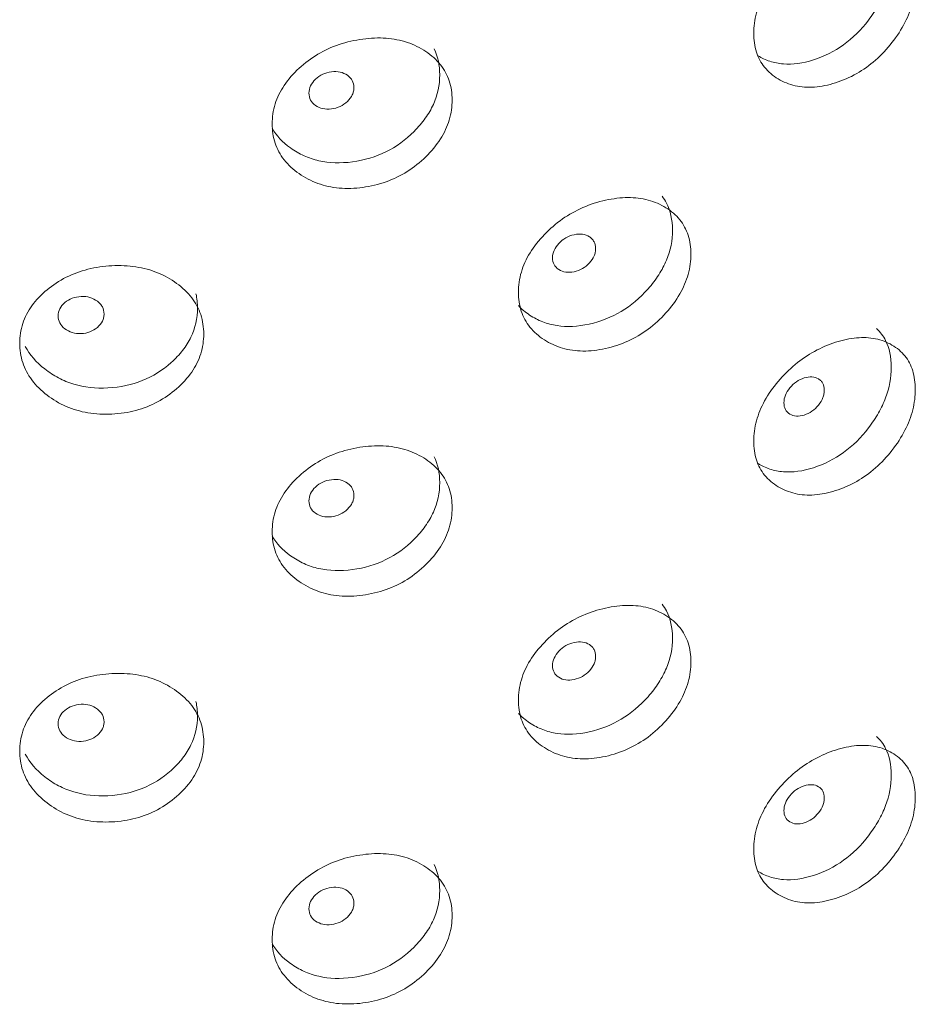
# Model space of a CAD drawing. Header units: millimetres. Extents: x 4 to 1188, y 1 to 840.
# Tile 191 of 256: x 983.68 to 989.31, y 172.96 to 179.16. Entities that reach past the tile are written whole.
import ezdxf

# ---------------------------------------------------------------- set-up
doc = ezdxf.new("R2010")
doc.units = ezdxf.units.MM
doc.layers.add('1', color=7, linetype='Continuous')

msp = doc.modelspace()

# ---------------------------------------------------------------- linework, layer by layer
at = {"layer": '1', "color": 154, "linetype": 'Continuous', "lineweight": 13}
for points, knots in [([(989.069, 179.7799), (989.0925, 179.758), (989.1114, 179.7328), (989.1497, 179.6575), (989.1616, 179.6015), (989.1617, 179.4721), (989.1499, 179.4079), (989.1142, 179.3124), (989.0993, 179.2807), (989.0724, 179.2333), (989.0627, 179.2176), (989.0418, 179.1862), (989.0304, 179.1703), (988.9713, 179.0936), (988.919, 179.0419), (988.804, 178.9583), (988.741, 178.9264), (988.6052, 178.8829), (988.5417, 178.8744), (988.4536, 178.8813), (988.4254, 178.8869), (988.3848, 178.9002), (988.3716, 178.9054), (988.3468, 178.917), (988.3353, 178.9231), (988.3239, 178.9301)], [0, 0, 0, 0, 0.080501, 0.080501, 0.212253, 0.212253, 0.344005, 0.344005, 0.409881, 0.409881, 0.442819, 0.442819, 0.475758, 0.475758, 0.60751, 0.60751, 0.739262, 0.739262, 0.871014, 0.871014, 0.936891, 0.936891, 0.969829, 0.969829, 1, 1, 1, 1]), ([(988.2963, 179.0719), (988.2964, 179.1135), (988.307, 179.1982), (988.3606, 179.3283), (988.4465, 179.4495), (988.5535, 179.5573), (988.6787, 179.6422), (988.8117, 179.698), (988.9438, 179.7271), (989.0662, 179.7213), (989.1697, 179.6808), (989.2519, 179.6133), (989.3026, 179.5165), (989.3176, 179.3987), (989.3027, 179.27), (989.2519, 179.137), (989.1697, 179.0117), (989.0663, 178.9), (988.9438, 178.8123), (988.8118, 178.7555), (988.6787, 178.7274), (988.5535, 178.7361), (988.4464, 178.7805), (988.3603, 178.852), (988.3067, 178.9516), (988.2963, 179.0304), (988.2963, 179.0719)], [0, 0, 0, 0, 0.042089, 0.082711, 0.124995, 0.166981, 0.207667, 0.249993, 0.292228, 0.332914, 0.374992, 0.417271, 0.457893, 0.500005, 0.542022, 0.582644, 0.625021, 0.667005, 0.707691, 0.750017, 0.792251, 0.832937, 0.875017, 0.917377, 0.957984, 1, 1, 1, 1]), ([(985.2676, 178.502), (985.2676, 178.5436), (985.2793, 178.6265), (985.338, 178.7474), (985.4325, 178.854), (985.5505, 178.9435), (985.6891, 179.0069), (985.837, 179.0399), (985.9844, 179.0463), (986.1217, 179.0194), (986.2381, 178.961), (986.3309, 178.8793), (986.3884, 178.7737), (986.4054, 178.6533), (986.3885, 178.5272), (986.3309, 178.403), (986.2382, 178.2919), (986.1218, 178.1981), (985.9844, 178.1315), (985.837, 178.0974), (985.6891, 178.0922), (985.5505, 178.1222), (985.4324, 178.185), (985.3377, 178.2711), (985.2789, 178.3799), (985.2675, 178.4604), (985.2676, 178.502)], [0, 0, 0, 0, 0.042089, 0.082711, 0.124995, 0.166981, 0.207667, 0.249993, 0.292228, 0.332914, 0.374992, 0.417271, 0.457893, 0.500005, 0.542022, 0.582644, 0.625021, 0.667005, 0.707691, 0.750017, 0.792251, 0.832937, 0.875017, 0.917377, 0.957984, 1, 1, 1, 1]), ([(986.2866, 178.9739), (986.3099, 178.9256), (986.3215, 178.8711), (986.3216, 178.7462), (986.3082, 178.684), (986.2678, 178.5947), (986.251, 178.5655), (986.2206, 178.5229), (986.2097, 178.5088), (986.1861, 178.4811), (986.1732, 178.4672), (986.1066, 178.4006), (986.0478, 178.3579), (985.9188, 178.2942), (985.8484, 178.2731), (985.6971, 178.2529), (985.6267, 178.2553), (985.5291, 178.2773), (985.4979, 178.2877), (985.4531, 178.3079), (985.4385, 178.3154), (985.41, 178.332), (985.3963, 178.3409), (985.3328, 178.3865), (985.2943, 178.4276), (985.2671, 178.4739)], [0, 0, 0, 0, 0.118794, 0.118794, 0.246426, 0.246426, 0.310243, 0.310243, 0.342151, 0.342151, 0.374059, 0.374059, 0.501691, 0.501691, 0.629324, 0.629324, 0.756956, 0.756956, 0.820772, 0.820772, 0.85268, 0.85268, 0.884588, 0.884588, 1, 1, 1, 1]), ([(985.4989, 178.6953), (985.4988, 178.6792), (985.5022, 178.6648), (985.516, 178.639), (985.5262, 178.6279), (985.5541, 178.6082), (985.5695, 178.6015), (985.6029, 178.5941), (985.6207, 178.5934), (985.6796, 178.6008), (985.7129, 178.6164), (985.7543, 178.6561), (985.7646, 178.6701), (985.775, 178.692), (985.7775, 178.6995), (985.7809, 178.7148), (985.7818, 178.7225), (985.7817, 178.7468), (985.7783, 178.7613), (985.768, 178.7806), (985.7637, 178.7866), (985.7535, 178.7977), (985.7476, 178.8027), (985.7267, 178.8172), (985.7114, 178.8238), (985.6781, 178.831), (985.6603, 178.8316), (985.6013, 178.8241), (985.5677, 178.8085), (985.5129, 178.7566), (985.4991, 178.7273), (985.4989, 178.6953)], [0, 0, 0, 0, 0.0625, 0.0625, 0.125, 0.125, 0.1875, 0.1875, 0.25, 0.25, 0.375, 0.375, 0.4375, 0.4375, 0.46875, 0.46875, 0.5, 0.5, 0.5625, 0.5625, 0.59375, 0.59375, 0.625, 0.625, 0.6875, 0.6875, 0.75, 0.75, 0.875, 0.875, 1, 1, 1, 1]), ([(987.7203, 178.046), (987.7305, 178.0327), (987.7394, 178.0186), (987.7728, 177.9551), (987.7856, 177.8981), (987.7857, 177.7687), (987.7729, 177.7055), (987.7345, 177.6129), (987.7185, 177.5825), (987.6896, 177.5374), (987.6792, 177.5225), (987.6567, 177.4929), (987.6444, 177.4779), (987.581, 177.4061), (987.5249, 177.3588), (987.4017, 177.2849), (987.3343, 177.2582), (987.1893, 177.226), (987.1218, 177.2229), (987.028, 177.2371), (986.998, 177.2451), (986.9549, 177.2617), (986.9408, 177.2681), (986.9134, 177.2823), (986.9001, 177.2901), (986.86, 177.3168), (986.8364, 177.3367), (986.8163, 177.3585)], [0, 0, 0, 0, 0.038881, 0.038881, 0.166885, 0.166885, 0.294889, 0.294889, 0.358891, 0.358891, 0.390893, 0.390893, 0.422894, 0.422894, 0.550898, 0.550898, 0.678902, 0.678902, 0.806906, 0.806906, 0.870908, 0.870908, 0.902909, 0.902909, 0.93491, 0.93491, 1, 1, 1, 1]), ([(986.8165, 177.4426), (986.8166, 177.4843), (986.8278, 177.5681), (986.8845, 177.6937), (986.9756, 177.8078), (987.0892, 177.9066), (987.2224, 177.9811), (987.3643, 178.0257), (987.5054, 178.0438), (987.6365, 178.0277), (987.7475, 177.9786), (987.8359, 177.9042), (987.8905, 177.8032), (987.9067, 177.684), (987.8906, 177.5566), (987.8359, 177.4279), (987.7476, 177.3095), (987.6366, 177.2064), (987.5054, 177.129), (987.3643, 177.0832), (987.2224, 177.0663), (987.0892, 177.0854), (986.9755, 177.1388), (986.8842, 177.2174), (986.8275, 177.3215), (986.8165, 177.4011), (986.8165, 177.4426)], [0, 0, 0, 0, 0.042089, 0.082711, 0.124995, 0.166981, 0.207667, 0.249993, 0.292228, 0.332914, 0.374992, 0.417271, 0.457893, 0.500005, 0.542022, 0.582644, 0.625021, 0.667005, 0.707691, 0.750017, 0.792251, 0.832937, 0.875017, 0.917377, 0.957984, 1, 1, 1, 1]), ([(987.0309, 177.6593), (987.0308, 177.6432), (987.0341, 177.629), (987.0473, 177.6044), (987.057, 177.594), (987.0839, 177.5767), (987.0986, 177.5712), (987.1307, 177.5665), (987.1478, 177.5673), (987.2042, 177.5794), (987.2361, 177.5977), (987.2758, 177.6408), (987.2857, 177.6556), (987.2956, 177.6783), (987.298, 177.686), (987.3013, 177.7016), (987.3021, 177.7094), (987.302, 177.7337), (987.2987, 177.7479), (987.2889, 177.7663), (987.2848, 177.772), (987.275, 177.7823), (987.2694, 177.7869), (987.2494, 177.7996), (987.2347, 177.805), (987.2028, 177.8095), (987.1857, 177.8086), (987.1292, 177.7964), (987.097, 177.778), (987.0443, 177.7217), (987.031, 177.6913), (987.0309, 177.6593)], [0, 0, 0, 0, 0.0625, 0.0625, 0.125, 0.125, 0.1875, 0.1875, 0.25, 0.25, 0.375, 0.375, 0.4375, 0.4375, 0.46875, 0.46875, 0.5, 0.5, 0.5625, 0.5625, 0.59375, 0.59375, 0.625, 0.625, 0.6875, 0.6875, 0.75, 0.75, 0.875, 0.875, 1, 1, 1, 1]), ([(983.6797, 177.122), (983.6798, 177.1636), (983.6916, 177.2455), (983.7513, 177.3617), (983.8472, 177.4605), (983.9673, 177.5404), (984.1086, 177.5926), (984.2596, 177.6134), (984.4105, 177.6077), (984.5513, 177.5696), (984.6709, 177.5017), (984.7663, 177.4124), (984.8254, 177.3021), (984.843, 177.1803), (984.8256, 177.0556), (984.7663, 176.936), (984.6709, 176.8326), (984.5514, 176.7483), (984.4105, 176.693), (984.2597, 176.6709), (984.1086, 176.6778), (983.9674, 176.7192), (983.8471, 176.7916), (983.7509, 176.8854), (983.6912, 176.999), (983.6797, 177.0804), (983.6797, 177.122)], [0, 0, 0, 0, 0.042089, 0.082711, 0.124995, 0.166981, 0.207667, 0.249993, 0.292228, 0.332914, 0.374992, 0.417271, 0.457893, 0.500005, 0.542022, 0.582644, 0.625021, 0.667005, 0.707691, 0.750017, 0.792251, 0.832937, 0.875017, 0.917377, 0.957984, 1, 1, 1, 1]), ([(984.7885, 177.4322), (984.7948, 177.4038), (984.798, 177.3741), (984.7981, 177.2784), (984.7843, 177.2173), (984.7427, 177.1313), (984.7254, 177.1035), (984.6942, 177.0633), (984.6829, 177.0502), (984.6586, 177.0244), (984.6454, 177.0115), (984.577, 176.9504), (984.5166, 176.9126), (984.3843, 176.8594), (984.3123, 176.844), (984.1576, 176.8362), (984.0857, 176.8444), (983.9862, 176.8744), (983.9544, 176.8873), (983.9088, 176.9112), (983.894, 176.9199), (983.865, 176.9387), (983.851, 176.9487), (983.7833, 177.0021), (983.7425, 177.0494), (983.7146, 177.1015)], [0, 0, 0, 0, 0.064382, 0.064382, 0.19879, 0.19879, 0.265995, 0.265995, 0.299597, 0.299597, 0.333199, 0.333199, 0.467608, 0.467608, 0.602016, 0.602016, 0.736425, 0.736425, 0.803629, 0.803629, 0.837231, 0.837231, 0.870833, 0.870833, 1, 1, 1, 1]), ([(983.9217, 177.2936), (983.9216, 177.2776), (983.925, 177.2628), (983.939, 177.2359), (983.9494, 177.2239), (983.9779, 177.202), (983.9936, 177.1939), (984.0276, 177.1837), (984.0459, 177.1816), (984.1059, 177.1841), (984.1399, 177.1969), (984.1823, 177.2331), (984.1929, 177.2462), (984.2034, 177.2673), (984.206, 177.2746), (984.2095, 177.2896), (984.2104, 177.2973), (984.2103, 177.3216), (984.2068, 177.3364), (984.1963, 177.3564), (984.1919, 177.3628), (984.1814, 177.3748), (984.1755, 177.3803), (984.1541, 177.3965), (984.1385, 177.4044), (984.1044, 177.4144), (984.0862, 177.4164), (984.0261, 177.4139), (983.9918, 177.4011), (983.9359, 177.3538), (983.9218, 177.3257), (983.9217, 177.2936)], [0, 0, 0, 0, 0.0625, 0.0625, 0.125, 0.125, 0.1875, 0.1875, 0.25, 0.25, 0.375, 0.375, 0.4375, 0.4375, 0.46875, 0.46875, 0.5, 0.5, 0.5625, 0.5625, 0.59375, 0.59375, 0.625, 0.625, 0.6875, 0.6875, 0.75, 0.75, 0.875, 0.875, 1, 1, 1, 1]), ([(989.069, 177.2138), (989.0925, 177.1919), (989.1114, 177.1667), (989.1497, 177.0914), (989.1616, 177.0354), (989.1617, 176.906), (989.1499, 176.8418), (989.1142, 176.7462), (989.0993, 176.7145), (989.0724, 176.6672), (989.0627, 176.6515), (989.0418, 176.6201), (989.0304, 176.6042), (988.9713, 176.5274), (988.919, 176.4757), (988.804, 176.3922), (988.741, 176.3602), (988.6052, 176.3167), (988.5417, 176.3083), (988.4536, 176.3152), (988.4254, 176.3208), (988.3848, 176.334), (988.3716, 176.3393), (988.3468, 176.3509), (988.3353, 176.357), (988.3239, 176.364)], [0, 0, 0, 0, 0.080501, 0.080501, 0.212253, 0.212253, 0.344005, 0.344005, 0.409881, 0.409881, 0.442819, 0.442819, 0.475758, 0.475758, 0.60751, 0.60751, 0.739262, 0.739262, 0.871014, 0.871014, 0.936891, 0.936891, 0.969829, 0.969829, 1, 1, 1, 1]), ([(988.2963, 176.5058), (988.2964, 176.5474), (988.307, 176.6321), (988.3606, 176.7622), (988.4465, 176.8834), (988.5535, 176.9912), (988.6787, 177.0761), (988.8117, 177.1318), (988.9438, 177.1609), (989.0662, 177.1552), (989.1697, 177.1146), (989.2519, 177.0472), (989.3026, 176.9504), (989.3176, 176.8326), (989.3027, 176.7039), (989.2519, 176.5708), (989.1697, 176.4456), (989.0663, 176.3339), (988.9438, 176.2462), (988.8118, 176.1894), (988.6787, 176.1613), (988.5535, 176.17), (988.4464, 176.2144), (988.3603, 176.2859), (988.3067, 176.3855), (988.2963, 176.4642), (988.2963, 176.5058)], [0, 0, 0, 0, 0.042089, 0.082711, 0.124995, 0.166981, 0.207667, 0.249993, 0.292228, 0.332914, 0.374992, 0.417271, 0.457893, 0.500005, 0.542022, 0.582644, 0.625021, 0.667005, 0.707691, 0.750017, 0.792251, 0.832937, 0.875017, 0.917377, 0.957984, 1, 1, 1, 1]), ([(988.4863, 176.7467), (988.4862, 176.7306), (988.4893, 176.7167), (988.5017, 176.6931), (988.5109, 176.6835), (988.536, 176.6683), (988.5499, 176.664), (988.5799, 176.6619), (988.596, 176.664), (988.6488, 176.6807), (988.6787, 176.7015), (988.7158, 176.7478), (988.725, 176.7633), (988.7342, 176.7869), (988.7366, 176.7948), (988.7396, 176.8107), (988.7404, 176.8185), (988.7403, 176.8428), (988.7372, 176.8568), (988.728, 176.8744), (988.7242, 176.8797), (988.715, 176.8892), (988.7098, 176.8933), (988.6911, 176.9045), (988.6774, 176.9087), (988.6475, 176.9106), (988.6315, 176.9084), (988.5785, 176.8916), (988.5483, 176.8707), (988.4989, 176.8102), (988.4864, 176.7787), (988.4863, 176.7467)], [0, 0, 0, 0, 0.0625, 0.0625, 0.125, 0.125, 0.1875, 0.1875, 0.25, 0.25, 0.375, 0.375, 0.4375, 0.4375, 0.46875, 0.46875, 0.5, 0.5, 0.5625, 0.5625, 0.59375, 0.59375, 0.625, 0.625, 0.6875, 0.6875, 0.75, 0.75, 0.875, 0.875, 1, 1, 1, 1]), ([(985.2676, 175.9358), (985.2676, 175.9774), (985.2793, 176.0603), (985.338, 176.1813), (985.4325, 176.2878), (985.5505, 176.3774), (985.6891, 176.4408), (985.837, 176.4737), (985.9844, 176.4801), (986.1217, 176.4532), (986.2381, 176.3949), (986.3309, 176.3132), (986.3884, 176.2076), (986.4054, 176.0872), (986.3885, 175.9611), (986.3309, 175.8368), (986.2382, 175.7258), (986.1218, 175.6319), (985.9844, 175.5653), (985.837, 175.5313), (985.6891, 175.526), (985.5505, 175.5561), (985.4324, 175.6189), (985.3377, 175.705), (985.2789, 175.8138), (985.2675, 175.8943), (985.2676, 175.9358)], [0, 0, 0, 0, 0.042089, 0.082711, 0.124995, 0.166981, 0.207667, 0.249993, 0.292228, 0.332914, 0.374992, 0.417271, 0.457893, 0.500005, 0.542022, 0.582644, 0.625021, 0.667005, 0.707691, 0.750017, 0.792251, 0.832937, 0.875017, 0.917377, 0.957984, 1, 1, 1, 1]), ([(986.2866, 176.4077), (986.3099, 176.3595), (986.3215, 176.305), (986.3216, 176.1801), (986.3082, 176.1179), (986.2678, 176.0285), (986.251, 175.9994), (986.2206, 175.9567), (986.2097, 175.9427), (986.1861, 175.9149), (986.1732, 175.901), (986.1066, 175.8344), (986.0478, 175.7918), (985.9188, 175.7281), (985.8484, 175.707), (985.6971, 175.6868), (985.6267, 175.6892), (985.5291, 175.7112), (985.4979, 175.7216), (985.4531, 175.7418), (985.4385, 175.7493), (985.41, 175.7658), (985.3963, 175.7747), (985.3328, 175.8204), (985.2943, 175.8615), (985.2671, 175.9078)], [0, 0, 0, 0, 0.118794, 0.118794, 0.246426, 0.246426, 0.310243, 0.310243, 0.342151, 0.342151, 0.374059, 0.374059, 0.501691, 0.501691, 0.629324, 0.629324, 0.756956, 0.756956, 0.820772, 0.820772, 0.85268, 0.85268, 0.884588, 0.884588, 1, 1, 1, 1]), ([(985.4989, 176.1291), (985.4988, 176.1131), (985.5022, 176.0987), (985.516, 176.0729), (985.5262, 176.0617), (985.5541, 176.0421), (985.5695, 176.0353), (985.6029, 176.0279), (985.6207, 176.0273), (985.6796, 176.0347), (985.7129, 176.0503), (985.7543, 176.09), (985.7646, 176.1039), (985.775, 176.1259), (985.7775, 176.1334), (985.7809, 176.1487), (985.7818, 176.1564), (985.7817, 176.1807), (985.7783, 176.1952), (985.768, 176.2144), (985.7637, 176.2204), (985.7535, 176.2316), (985.7476, 176.2366), (985.7267, 176.2511), (985.7114, 176.2577), (985.6781, 176.2649), (985.6603, 176.2654), (985.6013, 176.258), (985.5677, 176.2423), (985.5129, 176.1905), (985.4991, 176.1612), (985.4989, 176.1291)], [0, 0, 0, 0, 0.0625, 0.0625, 0.125, 0.125, 0.1875, 0.1875, 0.25, 0.25, 0.375, 0.375, 0.4375, 0.4375, 0.46875, 0.46875, 0.5, 0.5, 0.5625, 0.5625, 0.59375, 0.59375, 0.625, 0.625, 0.6875, 0.6875, 0.75, 0.75, 0.875, 0.875, 1, 1, 1, 1]), ([(987.7203, 175.4799), (987.7305, 175.4666), (987.7394, 175.4525), (987.7728, 175.3889), (987.7856, 175.332), (987.7857, 175.2026), (987.7729, 175.1393), (987.7345, 175.0468), (987.7185, 175.0163), (987.6896, 174.9713), (987.6792, 174.9563), (987.6567, 174.9267), (987.6444, 174.9118), (987.581, 174.84), (987.5249, 174.7927), (987.4017, 174.7187), (987.3343, 174.6921), (987.1893, 174.6599), (987.1218, 174.6567), (987.028, 174.671), (986.998, 174.6789), (986.9549, 174.6956), (986.9408, 174.7019), (986.9134, 174.7162), (986.9001, 174.724), (986.86, 174.7507), (986.8364, 174.7706), (986.8163, 174.7924)], [0, 0, 0, 0, 0.038881, 0.038881, 0.166885, 0.166885, 0.294889, 0.294889, 0.358891, 0.358891, 0.390893, 0.390893, 0.422894, 0.422894, 0.550898, 0.550898, 0.678902, 0.678902, 0.806906, 0.806906, 0.870908, 0.870908, 0.902909, 0.902909, 0.93491, 0.93491, 1, 1, 1, 1]), ([(986.8165, 174.8765), (986.8166, 174.9181), (986.8278, 175.0019), (986.8845, 175.1276), (986.9756, 175.2416), (987.0892, 175.3405), (987.2224, 175.4149), (987.3643, 175.4596), (987.5054, 175.4776), (987.6365, 175.4616), (987.7475, 175.4124), (987.8359, 175.3381), (987.8905, 175.237), (987.9067, 175.1179), (987.8906, 174.9905), (987.8359, 174.8617), (987.7476, 174.7434), (987.6366, 174.6403), (987.5054, 174.5629), (987.3643, 174.5171), (987.2224, 174.5002), (987.0892, 174.5193), (986.9755, 174.5726), (986.8842, 174.6513), (986.8275, 174.7554), (986.8165, 174.835), (986.8165, 174.8765)], [0, 0, 0, 0, 0.042089, 0.082711, 0.124995, 0.166981, 0.207667, 0.249993, 0.292228, 0.332914, 0.374992, 0.417271, 0.457893, 0.500005, 0.542022, 0.582644, 0.625021, 0.667005, 0.707691, 0.750017, 0.792251, 0.832937, 0.875017, 0.917377, 0.957984, 1, 1, 1, 1]), ([(987.0309, 175.0931), (987.0308, 175.0771), (987.0341, 175.0629), (987.0473, 175.0383), (987.057, 175.0279), (987.0839, 175.0106), (987.0986, 175.005), (987.1307, 175.0003), (987.1478, 175.0011), (987.2042, 175.0133), (987.2361, 175.0316), (987.2758, 175.0746), (987.2857, 175.0894), (987.2956, 175.1122), (987.298, 175.1199), (987.3013, 175.1355), (987.3021, 175.1433), (987.302, 175.1676), (987.2987, 175.1818), (987.2889, 175.2002), (987.2848, 175.2058), (987.275, 175.2161), (987.2694, 175.2207), (987.2494, 175.2335), (987.2347, 175.2389), (987.2028, 175.2433), (987.1857, 175.2425), (987.1292, 175.2302), (987.097, 175.2119), (987.0443, 175.1556), (987.031, 175.1252), (987.0309, 175.0931)], [0, 0, 0, 0, 0.0625, 0.0625, 0.125, 0.125, 0.1875, 0.1875, 0.25, 0.25, 0.375, 0.375, 0.4375, 0.4375, 0.46875, 0.46875, 0.5, 0.5, 0.5625, 0.5625, 0.59375, 0.59375, 0.625, 0.625, 0.6875, 0.6875, 0.75, 0.75, 0.875, 0.875, 1, 1, 1, 1]), ([(983.6797, 174.5558), (983.6798, 174.5974), (983.6916, 174.6794), (983.7513, 174.7956), (983.8472, 174.8944), (983.9673, 174.9743), (984.1086, 175.0264), (984.2596, 175.0473), (984.4105, 175.0416), (984.5513, 175.0035), (984.6709, 174.9355), (984.7663, 174.8463), (984.8254, 174.736), (984.843, 174.6141), (984.8256, 174.4894), (984.7663, 174.3699), (984.6709, 174.2665), (984.5514, 174.1822), (984.4105, 174.1268), (984.2597, 174.1048), (984.1086, 174.1117), (983.9674, 174.153), (983.8471, 174.2254), (983.7509, 174.3193), (983.6912, 174.4329), (983.6797, 174.5143), (983.6797, 174.5558)], [0, 0, 0, 0, 0.042089, 0.082711, 0.124995, 0.166981, 0.207667, 0.249993, 0.292228, 0.332914, 0.374992, 0.417271, 0.457893, 0.500005, 0.542022, 0.582644, 0.625021, 0.667005, 0.707691, 0.750017, 0.792251, 0.832937, 0.875017, 0.917377, 0.957984, 1, 1, 1, 1]), ([(984.7885, 174.8661), (984.7948, 174.8377), (984.798, 174.808), (984.7981, 174.7123), (984.7843, 174.6512), (984.7427, 174.5651), (984.7254, 174.5374), (984.6942, 174.4972), (984.6829, 174.484), (984.6586, 174.4582), (984.6454, 174.4454), (984.577, 174.3842), (984.5166, 174.3464), (984.3843, 174.2933), (984.3123, 174.2779), (984.1576, 174.2701), (984.0857, 174.2783), (983.9862, 174.3082), (983.9544, 174.3212), (983.9088, 174.3451), (983.894, 174.3537), (983.865, 174.3726), (983.851, 174.3826), (983.7833, 174.436), (983.7425, 174.4833), (983.7146, 174.5353)], [0, 0, 0, 0, 0.064382, 0.064382, 0.19879, 0.19879, 0.265995, 0.265995, 0.299597, 0.299597, 0.333199, 0.333199, 0.467608, 0.467608, 0.602016, 0.602016, 0.736425, 0.736425, 0.803629, 0.803629, 0.837231, 0.837231, 0.870833, 0.870833, 1, 1, 1, 1]), ([(983.9217, 174.7275), (983.9216, 174.7115), (983.925, 174.6967), (983.939, 174.6698), (983.9494, 174.6578), (983.9779, 174.6358), (983.9936, 174.6278), (984.0276, 174.6176), (984.0459, 174.6154), (984.1059, 174.6179), (984.1399, 174.6308), (984.1823, 174.667), (984.1929, 174.6801), (984.2034, 174.7012), (984.206, 174.7084), (984.2095, 174.7235), (984.2104, 174.7311), (984.2103, 174.7554), (984.2068, 174.7702), (984.1963, 174.7903), (984.1919, 174.7967), (984.1814, 174.8086), (984.1755, 174.8142), (984.1541, 174.8304), (984.1385, 174.8383), (984.1044, 174.8482), (984.0862, 174.8503), (984.0261, 174.8478), (983.9918, 174.8349), (983.9359, 174.7876), (983.9218, 174.7595), (983.9217, 174.7275)], [0, 0, 0, 0, 0.0625, 0.0625, 0.125, 0.125, 0.1875, 0.1875, 0.25, 0.25, 0.375, 0.375, 0.4375, 0.4375, 0.46875, 0.46875, 0.5, 0.5, 0.5625, 0.5625, 0.59375, 0.59375, 0.625, 0.625, 0.6875, 0.6875, 0.75, 0.75, 0.875, 0.875, 1, 1, 1, 1]), ([(989.069, 174.6476), (989.0925, 174.6258), (989.1114, 174.6006), (989.1497, 174.5252), (989.1616, 174.4693), (989.1617, 174.3399), (989.1499, 174.2756), (989.1142, 174.1801), (989.0993, 174.1484), (989.0724, 174.1011), (989.0627, 174.0853), (989.0418, 174.054), (989.0304, 174.0381), (988.9713, 173.9613), (988.919, 173.9096), (988.804, 173.8261), (988.741, 173.7941), (988.6052, 173.7506), (988.5417, 173.7421), (988.4536, 173.749), (988.4254, 173.7546), (988.3848, 173.7679), (988.3716, 173.7731), (988.3468, 173.7847), (988.3353, 173.7909), (988.3239, 173.7978)], [0, 0, 0, 0, 0.080501, 0.080501, 0.212253, 0.212253, 0.344005, 0.344005, 0.409881, 0.409881, 0.442819, 0.442819, 0.475758, 0.475758, 0.60751, 0.60751, 0.739262, 0.739262, 0.871014, 0.871014, 0.936891, 0.936891, 0.969829, 0.969829, 1, 1, 1, 1]), ([(988.2963, 173.9397), (988.2964, 173.9813), (988.307, 174.066), (988.3606, 174.1961), (988.4465, 174.3173), (988.5535, 174.4251), (988.6787, 174.5099), (988.8117, 174.5657), (988.9438, 174.5948), (989.0662, 174.589), (989.1697, 174.5485), (989.2519, 174.4811), (989.3026, 174.3843), (989.3176, 174.2664), (989.3027, 174.1378), (989.2519, 174.0047), (989.1697, 173.8794), (989.0663, 173.7677), (988.9438, 173.68), (988.8118, 173.6232), (988.6787, 173.5952), (988.5535, 173.6038), (988.4464, 173.6483), (988.3603, 173.7197), (988.3067, 173.8194), (988.2963, 173.8981), (988.2963, 173.9397)], [0, 0, 0, 0, 0.042089, 0.082711, 0.124995, 0.166981, 0.207667, 0.249993, 0.292228, 0.332914, 0.374992, 0.417271, 0.457893, 0.500005, 0.542022, 0.582644, 0.625021, 0.667005, 0.707691, 0.750017, 0.792251, 0.832937, 0.875017, 0.917377, 0.957984, 1, 1, 1, 1]), ([(988.4863, 174.1805), (988.4862, 174.1645), (988.4893, 174.1506), (988.5017, 174.127), (988.5109, 174.1174), (988.536, 174.1022), (988.5499, 174.0979), (988.5799, 174.0957), (988.596, 174.0979), (988.6488, 174.1146), (988.6787, 174.1354), (988.7158, 174.1816), (988.725, 174.1972), (988.7342, 174.2208), (988.7366, 174.2287), (988.7396, 174.2445), (988.7404, 174.2524), (988.7403, 174.2767), (988.7372, 174.2906), (988.728, 174.3082), (988.7242, 174.3136), (988.715, 174.3231), (988.7098, 174.3272), (988.6911, 174.3384), (988.6774, 174.3426), (988.6475, 174.3445), (988.6315, 174.3423), (988.5785, 174.3255), (988.5483, 174.3046), (988.4989, 174.244), (988.4864, 174.2126), (988.4863, 174.1805)], [0, 0, 0, 0, 0.0625, 0.0625, 0.125, 0.125, 0.1875, 0.1875, 0.25, 0.25, 0.375, 0.375, 0.4375, 0.4375, 0.46875, 0.46875, 0.5, 0.5, 0.5625, 0.5625, 0.59375, 0.59375, 0.625, 0.625, 0.6875, 0.6875, 0.75, 0.75, 0.875, 0.875, 1, 1, 1, 1]), ([(985.2676, 173.3697), (985.2676, 173.4113), (985.2793, 173.4942), (985.338, 173.6152), (985.4325, 173.7217), (985.5505, 173.8112), (985.6891, 173.8747), (985.837, 173.9076), (985.9844, 173.914), (986.1217, 173.8871), (986.2381, 173.8287), (986.3309, 173.7471), (986.3884, 173.6415), (986.4054, 173.521), (986.3885, 173.3949), (986.3309, 173.2707), (986.2382, 173.1597), (986.1218, 173.0658), (985.9844, 172.9992), (985.837, 172.9651), (985.6891, 172.9599), (985.5505, 172.99), (985.4324, 173.0527), (985.3377, 173.1389), (985.2789, 173.2477), (985.2675, 173.3282), (985.2676, 173.3697)], [0, 0, 0, 0, 0.042089, 0.082711, 0.124995, 0.166981, 0.207667, 0.249993, 0.292228, 0.332914, 0.374992, 0.417271, 0.457893, 0.500005, 0.542022, 0.582644, 0.625021, 0.667005, 0.707691, 0.750017, 0.792251, 0.832937, 0.875017, 0.917377, 0.957984, 1, 1, 1, 1]), ([(986.2866, 173.8416), (986.3099, 173.7933), (986.3215, 173.7389), (986.3216, 173.6139), (986.3082, 173.5518), (986.2678, 173.4624), (986.251, 173.4333), (986.2206, 173.3906), (986.2097, 173.3766), (986.1861, 173.3488), (986.1732, 173.3349), (986.1066, 173.2683), (986.0478, 173.2257), (985.9188, 173.1619), (985.8484, 173.1408), (985.6971, 173.1207), (985.6267, 173.123), (985.5291, 173.1451), (985.4979, 173.1555), (985.4531, 173.1757), (985.4385, 173.1832), (985.41, 173.1997), (985.3963, 173.2086), (985.3328, 173.2543), (985.2943, 173.2954), (985.2671, 173.3416)], [0, 0, 0, 0, 0.118794, 0.118794, 0.246426, 0.246426, 0.310243, 0.310243, 0.342151, 0.342151, 0.374059, 0.374059, 0.501691, 0.501691, 0.629324, 0.629324, 0.756956, 0.756956, 0.820772, 0.820772, 0.85268, 0.85268, 0.884588, 0.884588, 1, 1, 1, 1]), ([(985.4989, 173.563), (985.4988, 173.547), (985.5022, 173.5325), (985.516, 173.5068), (985.5262, 173.4956), (985.5541, 173.476), (985.5695, 173.4692), (985.6029, 173.4618), (985.6207, 173.4611), (985.6796, 173.4685), (985.7129, 173.4841), (985.7543, 173.5239), (985.7646, 173.5378), (985.775, 173.5597), (985.7775, 173.5672), (985.7809, 173.5825), (985.7818, 173.5903), (985.7817, 173.6146), (985.7783, 173.6291), (985.768, 173.6483), (985.7637, 173.6543), (985.7535, 173.6654), (985.7476, 173.6705), (985.7267, 173.6849), (985.7114, 173.6916), (985.6781, 173.6987), (985.6603, 173.6993), (985.6013, 173.6918), (985.5677, 173.6762), (985.5129, 173.6243), (985.4991, 173.5951), (985.4989, 173.563)], [0, 0, 0, 0, 0.0625, 0.0625, 0.125, 0.125, 0.1875, 0.1875, 0.25, 0.25, 0.375, 0.375, 0.4375, 0.4375, 0.46875, 0.46875, 0.5, 0.5, 0.5625, 0.5625, 0.59375, 0.59375, 0.625, 0.625, 0.6875, 0.6875, 0.75, 0.75, 0.875, 0.875, 1, 1, 1, 1])]:
    msp.add_open_spline(points, degree=3, knots=knots, dxfattribs=at)

doc.saveas('drawing.dxf')
